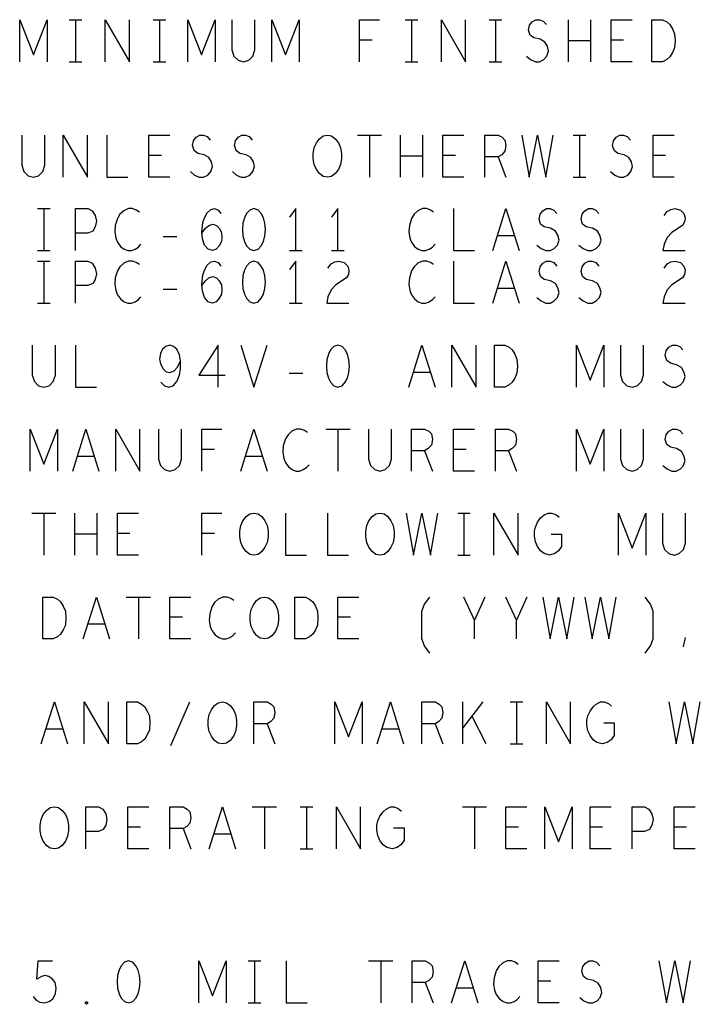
# Model space of a CAD drawing. Extents: x 280 to 610, y 250 to 460.
# Tile 42 of 53: x 485 to 502, y 357 to 380. Entities that reach past the tile are written whole.
import ezdxf

# ---------------------------------------------------------------- set-up
doc = ezdxf.new("R2010")
doc.units = 0
doc.layers.add('RVP8-IFD_G_fab_art', color=2, linetype='CONTINUOUS')

msp = doc.modelspace()

# ---------------------------------------------------------------- linework, layer by layer
at = {"layer": 'RVP8-IFD_G_fab_art'}
for points in [[(485.383, 379.168), (485.383, 380.168), (485.708, 379.334), (486.033, 380.168), (486.033, 379.168)], [(486.558, 380.168), (486.858, 380.168)], [(486.708, 380.168), (486.708, 379.168)], [(487.42, 379.168), (487.42, 380.168), (487.995, 379.168), (487.995, 380.168)], [(488.558, 380.168), (488.858, 380.168)], [(488.708, 380.168), (488.708, 379.168)], [(489.383, 379.168), (489.383, 380.168), (489.708, 379.334), (490.033, 380.168), (490.033, 379.168)], [(490.433, 380.168), (490.433, 379.451), (490.483, 379.301), (490.583, 379.201), (490.708, 379.168), (490.833, 379.201), (490.933, 379.301), (490.983, 379.451), (490.983, 380.168)], [(491.383, 379.168), (491.383, 380.168), (491.708, 379.334), (492.033, 380.168), (492.033, 379.168)], [(493.47, 379.168), (493.47, 380.168), (493.945, 380.168)], [(494.558, 380.168), (494.858, 380.168)], [(494.708, 380.168), (494.708, 379.168)], [(495.42, 379.168), (495.42, 380.168), (495.995, 379.168), (495.995, 380.168)], [(496.558, 380.168), (496.858, 380.168)], [(496.708, 380.168), (496.708, 379.168)], [(497.445, 379.301), (497.545, 379.218), (497.658, 379.168), (497.758, 379.168), (497.858, 379.218), (497.933, 379.301), (497.97, 379.418), (497.945, 379.534), (497.883, 379.634), (497.77, 379.701), (497.62, 379.734), (497.533, 379.801), (497.495, 379.918), (497.52, 380.034), (497.583, 380.118), (497.67, 380.168), (497.758, 380.168), (497.845, 380.134), (497.92, 380.051)], [(498.445, 379.168), (498.445, 380.168)], [(498.97, 380.168), (498.97, 379.168)], [(499.958, 379.168), (499.458, 379.168), (499.458, 380.168), (499.958, 380.168)], [(493.77, 379.684), (493.47, 379.684)], [(499.758, 379.684), (499.458, 379.684)], [(498.97, 379.668), (498.445, 379.668)], [(486.558, 379.168), (486.858, 379.168)], [(488.558, 379.168), (488.858, 379.168)], [(494.558, 379.168), (494.858, 379.168)], [(496.558, 379.168), (496.858, 379.168)], [(485.433, 377.418), (485.433, 376.701), (485.483, 376.551), (485.583, 376.451), (485.708, 376.418), (485.833, 376.451), (485.933, 376.551), (485.983, 376.701), (485.983, 377.418)], [(486.42, 376.418), (486.42, 377.418), (486.995, 376.418), (486.995, 377.418)], [(487.458, 377.418), (487.458, 376.418), (487.958, 376.418)], [(488.958, 376.418), (488.458, 376.418), (488.458, 377.418), (488.958, 377.418)], [(489.445, 376.551), (489.545, 376.468), (489.658, 376.418), (489.758, 376.418), (489.858, 376.468), (489.933, 376.551), (489.97, 376.668), (489.945, 376.784), (489.883, 376.884), (489.77, 376.951), (489.62, 376.984), (489.533, 377.051), (489.495, 377.168), (489.52, 377.284), (489.583, 377.368), (489.67, 377.418), (489.758, 377.418), (489.845, 377.384), (489.92, 377.301)], [(490.445, 376.551), (490.545, 376.468), (490.658, 376.418), (490.758, 376.418), (490.858, 376.468), (490.933, 376.551), (490.97, 376.668), (490.945, 376.784), (490.883, 376.884), (490.77, 376.951), (490.62, 376.984), (490.533, 377.051), (490.495, 377.168), (490.52, 377.284), (490.583, 377.368), (490.67, 377.418), (490.758, 377.418), (490.845, 377.384), (490.92, 377.301)], [(493.42, 377.418), (493.995, 377.418)], [(493.708, 377.418), (493.708, 376.418)], [(494.445, 376.418), (494.445, 377.418)], [(494.97, 377.418), (494.97, 376.418)], [(495.958, 376.418), (495.458, 376.418), (495.458, 377.418), (495.958, 377.418)], [(496.458, 376.418), (496.458, 377.418), (496.77, 377.418), (496.87, 377.368), (496.933, 377.301), (496.958, 377.168), (496.933, 377.034), (496.858, 376.951), (496.77, 376.901), (496.458, 376.901)], [(497.333, 377.418), (497.508, 376.418), (497.708, 377.418), (497.908, 376.418), (498.083, 377.418)], [(498.558, 377.418), (498.858, 377.418)], [(498.708, 377.418), (498.708, 376.418)], [(499.445, 376.551), (499.545, 376.468), (499.658, 376.418), (499.758, 376.418), (499.858, 376.468), (499.933, 376.551), (499.97, 376.668), (499.945, 376.784), (499.883, 376.884), (499.77, 376.951), (499.62, 376.984), (499.533, 377.051), (499.495, 377.168), (499.52, 377.284), (499.583, 377.368), (499.67, 377.418), (499.758, 377.418), (499.845, 377.384), (499.92, 377.301)], [(500.958, 376.418), (500.458, 376.418), (500.458, 377.418), (500.958, 377.418)], [(488.758, 376.934), (488.458, 376.934)], [(494.97, 376.918), (494.445, 376.918)], [(495.758, 376.934), (495.458, 376.934)], [(496.77, 376.901), (496.958, 376.418)], [(500.758, 376.934), (500.458, 376.934)], [(498.558, 376.418), (498.858, 376.418)], [(485.808, 375.668), (486.108, 375.668)], [(485.958, 375.668), (485.958, 374.668)], [(486.708, 374.668), (486.708, 375.668), (487.008, 375.668), (487.108, 375.618), (487.183, 375.501), (487.208, 375.368), (487.183, 375.234), (487.12, 375.134), (487.008, 375.084), (486.708, 375.084)], [(488.233, 375.584), (488.158, 375.634), (488.07, 375.668), (487.97, 375.668), (487.858, 375.618), (487.77, 375.534), (487.708, 375.434), (487.658, 375.268), (487.645, 375.118), (487.67, 374.968), (487.708, 374.868), (487.783, 374.768), (487.87, 374.701), (487.958, 374.668), (488.045, 374.668), (488.133, 374.701), (488.208, 374.751), (488.27, 374.818)], [(489.72, 375.084), (489.808, 375.201), (489.883, 375.268), (489.983, 375.301), (490.07, 375.268), (490.133, 375.201), (490.183, 375.101), (490.195, 374.984), (490.183, 374.884), (490.133, 374.784), (490.058, 374.701), (489.97, 374.668), (489.87, 374.701), (489.783, 374.801), (489.733, 374.951), (489.72, 375.118), (489.745, 375.334), (489.783, 375.451), (489.845, 375.568), (489.933, 375.651), (490.02, 375.668), (490.108, 375.634), (490.17, 375.551)], [(491.958, 374.668), (491.958, 375.668), (491.808, 375.468)], [(492.958, 374.668), (492.958, 375.668), (492.808, 375.468)], [(495.233, 375.584), (495.158, 375.634), (495.07, 375.668), (494.97, 375.668), (494.858, 375.618), (494.77, 375.534), (494.708, 375.434), (494.658, 375.268), (494.645, 375.118), (494.67, 374.968), (494.708, 374.868), (494.783, 374.768), (494.87, 374.701), (494.958, 374.668), (495.045, 374.668), (495.133, 374.701), (495.208, 374.751), (495.27, 374.818)], [(495.708, 375.668), (495.708, 374.668), (496.208, 374.668)], [(496.645, 374.668), (496.958, 375.668), (497.27, 374.668)], [(497.695, 374.801), (497.795, 374.718), (497.908, 374.668), (498.008, 374.668), (498.108, 374.718), (498.183, 374.801), (498.22, 374.918), (498.195, 375.034), (498.133, 375.134), (498.02, 375.201), (497.87, 375.234), (497.783, 375.301), (497.745, 375.418), (497.77, 375.534), (497.833, 375.618), (497.92, 375.668), (498.008, 375.668), (498.095, 375.634), (498.17, 375.551)], [(498.695, 374.801), (498.795, 374.718), (498.908, 374.668), (499.008, 374.668), (499.108, 374.718), (499.183, 374.801), (499.22, 374.918), (499.195, 375.034), (499.133, 375.134), (499.02, 375.201), (498.87, 375.234), (498.783, 375.301), (498.745, 375.418), (498.77, 375.534), (498.833, 375.618), (498.92, 375.668), (499.008, 375.668), (499.095, 375.634), (499.17, 375.551)], [(500.72, 375.501), (500.795, 375.601), (500.883, 375.651), (500.983, 375.668), (501.108, 375.634), (501.195, 375.551), (501.22, 375.451), (501.208, 375.351), (501.158, 375.268), (500.908, 375.101), (500.795, 374.984), (500.72, 374.818), (500.695, 374.668), (501.22, 374.668)], [(488.795, 375.001), (489.12, 375.001)], [(497.158, 375.018), (496.758, 375.018)], [(485.808, 374.668), (486.108, 374.668)], [(491.808, 374.668), (492.108, 374.668)], [(492.808, 374.668), (493.108, 374.668)], [(485.808, 374.418), (486.108, 374.418)], [(485.958, 374.418), (485.958, 373.418)], [(486.708, 373.418), (486.708, 374.418), (487.008, 374.418), (487.108, 374.368), (487.183, 374.251), (487.208, 374.118), (487.183, 373.984), (487.12, 373.884), (487.008, 373.834), (486.708, 373.834)], [(488.233, 374.334), (488.158, 374.384), (488.07, 374.418), (487.97, 374.418), (487.858, 374.368), (487.77, 374.284), (487.708, 374.184), (487.658, 374.018), (487.645, 373.868), (487.67, 373.718), (487.708, 373.618), (487.783, 373.518), (487.87, 373.451), (487.958, 373.418), (488.045, 373.418), (488.133, 373.451), (488.208, 373.501), (488.27, 373.568)], [(489.72, 373.834), (489.808, 373.951), (489.883, 374.018), (489.983, 374.051), (490.07, 374.018), (490.133, 373.951), (490.183, 373.851), (490.195, 373.734), (490.183, 373.634), (490.133, 373.534), (490.058, 373.451), (489.97, 373.418), (489.87, 373.451), (489.783, 373.551), (489.733, 373.701), (489.72, 373.868), (489.745, 374.084), (489.783, 374.201), (489.845, 374.318), (489.933, 374.401), (490.02, 374.418), (490.108, 374.384), (490.17, 374.301)], [(491.958, 373.418), (491.958, 374.418), (491.808, 374.218)], [(492.72, 374.251), (492.795, 374.351), (492.883, 374.401), (492.983, 374.418), (493.108, 374.384), (493.195, 374.301), (493.22, 374.201), (493.208, 374.101), (493.158, 374.018), (492.908, 373.851), (492.795, 373.734), (492.72, 373.568), (492.695, 373.418), (493.22, 373.418)], [(495.233, 374.334), (495.158, 374.384), (495.07, 374.418), (494.97, 374.418), (494.858, 374.368), (494.77, 374.284), (494.708, 374.184), (494.658, 374.018), (494.645, 373.868), (494.67, 373.718), (494.708, 373.618), (494.783, 373.518), (494.87, 373.451), (494.958, 373.418), (495.045, 373.418), (495.133, 373.451), (495.208, 373.501), (495.27, 373.568)], [(495.708, 374.418), (495.708, 373.418), (496.208, 373.418)], [(496.645, 373.418), (496.958, 374.418), (497.27, 373.418)], [(497.695, 373.551), (497.795, 373.468), (497.908, 373.418), (498.008, 373.418), (498.108, 373.468), (498.183, 373.551), (498.22, 373.668), (498.195, 373.784), (498.133, 373.884), (498.02, 373.951), (497.87, 373.984), (497.783, 374.051), (497.745, 374.168), (497.77, 374.284), (497.833, 374.368), (497.92, 374.418), (498.008, 374.418), (498.095, 374.384), (498.17, 374.301)], [(498.695, 373.551), (498.795, 373.468), (498.908, 373.418), (499.008, 373.418), (499.108, 373.468), (499.183, 373.551), (499.22, 373.668), (499.195, 373.784), (499.133, 373.884), (499.02, 373.951), (498.87, 373.984), (498.783, 374.051), (498.745, 374.168), (498.77, 374.284), (498.833, 374.368), (498.92, 374.418), (499.008, 374.418), (499.095, 374.384), (499.17, 374.301)], [(500.72, 374.251), (500.795, 374.351), (500.883, 374.401), (500.983, 374.418), (501.108, 374.384), (501.195, 374.301), (501.22, 374.201), (501.208, 374.101), (501.158, 374.018), (500.908, 373.851), (500.795, 373.734), (500.72, 373.568), (500.695, 373.418), (501.22, 373.418)], [(488.795, 373.751), (489.12, 373.751)], [(497.158, 373.768), (496.758, 373.768)], [(485.808, 373.418), (486.108, 373.418)], [(491.808, 373.418), (492.108, 373.418)], [(485.683, 372.418), (485.683, 371.701), (485.733, 371.551), (485.833, 371.451), (485.958, 371.418), (486.083, 371.451), (486.183, 371.551), (486.233, 371.701), (486.233, 372.418)], [(486.708, 372.418), (486.708, 371.418), (487.208, 371.418)], [(488.745, 371.534), (488.833, 371.451), (488.933, 371.418), (489.033, 371.451), (489.12, 371.551), (489.183, 371.701), (489.208, 371.851), (489.208, 372.034), (489.183, 372.184), (489.12, 372.318), (489.045, 372.384), (488.958, 372.418), (488.858, 372.384), (488.783, 372.318), (488.733, 372.218), (488.708, 372.084), (488.733, 371.968), (488.795, 371.851), (488.87, 371.784), (488.958, 371.768), (489.058, 371.801), (489.133, 371.884), (489.208, 372.034)], [(490.108, 371.418), (490.108, 372.418), (489.645, 371.701), (490.27, 371.701)], [(490.645, 372.418), (490.958, 371.418), (491.27, 372.418)], [(494.645, 371.418), (494.958, 372.418), (495.27, 371.418)], [(495.67, 371.418), (495.67, 372.418), (496.245, 371.418), (496.245, 372.418)], [(498.633, 371.418), (498.633, 372.418), (498.958, 371.584), (499.283, 372.418), (499.283, 371.418)], [(499.683, 372.418), (499.683, 371.701), (499.733, 371.551), (499.833, 371.451), (499.958, 371.418), (500.083, 371.451), (500.183, 371.551), (500.233, 371.701), (500.233, 372.418)], [(500.695, 371.551), (500.795, 371.468), (500.908, 371.418), (501.008, 371.418), (501.108, 371.468), (501.183, 371.551), (501.22, 371.668), (501.195, 371.784), (501.133, 371.884), (501.02, 371.951), (500.87, 371.984), (500.783, 372.051), (500.745, 372.168), (500.77, 372.284), (500.833, 372.368), (500.92, 372.418), (501.008, 372.418), (501.095, 372.384), (501.17, 372.301)], [(491.795, 371.751), (492.12, 371.751)], [(495.158, 371.768), (494.758, 371.768)], [(485.633, 369.418), (485.633, 370.418), (485.958, 369.584), (486.283, 370.418), (486.283, 369.418)], [(486.645, 369.418), (486.958, 370.418), (487.27, 369.418)], [(487.67, 369.418), (487.67, 370.418), (488.245, 369.418), (488.245, 370.418)], [(488.683, 370.418), (488.683, 369.701), (488.733, 369.551), (488.833, 369.451), (488.958, 369.418), (489.083, 369.451), (489.183, 369.551), (489.233, 369.701), (489.233, 370.418)], [(489.72, 369.418), (489.72, 370.418), (490.195, 370.418)], [(490.645, 369.418), (490.958, 370.418), (491.27, 369.418)], [(492.233, 370.334), (492.158, 370.384), (492.07, 370.418), (491.97, 370.418), (491.858, 370.368), (491.77, 370.284), (491.708, 370.184), (491.658, 370.018), (491.645, 369.868), (491.67, 369.718), (491.708, 369.618), (491.783, 369.518), (491.87, 369.451), (491.958, 369.418), (492.045, 369.418), (492.133, 369.451), (492.208, 369.501), (492.27, 369.568)], [(492.67, 370.418), (493.245, 370.418)], [(492.958, 370.418), (492.958, 369.418)], [(493.683, 370.418), (493.683, 369.701), (493.733, 369.551), (493.833, 369.451), (493.958, 369.418), (494.083, 369.451), (494.183, 369.551), (494.233, 369.701), (494.233, 370.418)], [(494.708, 369.418), (494.708, 370.418), (495.02, 370.418), (495.12, 370.368), (495.183, 370.301), (495.208, 370.168), (495.183, 370.034), (495.108, 369.951), (495.02, 369.901), (494.708, 369.901)], [(496.208, 369.418), (495.708, 369.418), (495.708, 370.418), (496.208, 370.418)], [(496.708, 369.418), (496.708, 370.418), (497.02, 370.418), (497.12, 370.368), (497.183, 370.301), (497.208, 370.168), (497.183, 370.034), (497.108, 369.951), (497.02, 369.901), (496.708, 369.901)], [(498.633, 369.418), (498.633, 370.418), (498.958, 369.584), (499.283, 370.418), (499.283, 369.418)], [(499.683, 370.418), (499.683, 369.701), (499.733, 369.551), (499.833, 369.451), (499.958, 369.418), (500.083, 369.451), (500.183, 369.551), (500.233, 369.701), (500.233, 370.418)], [(500.695, 369.551), (500.795, 369.468), (500.908, 369.418), (501.008, 369.418), (501.108, 369.468), (501.183, 369.551), (501.22, 369.668), (501.195, 369.784), (501.133, 369.884), (501.02, 369.951), (500.87, 369.984), (500.783, 370.051), (500.745, 370.168), (500.77, 370.284), (500.833, 370.368), (500.92, 370.418), (501.008, 370.418), (501.095, 370.384), (501.17, 370.301)], [(490.02, 369.934), (489.72, 369.934)], [(495.02, 369.901), (495.208, 369.418)], [(496.008, 369.934), (495.708, 369.934)], [(497.02, 369.901), (497.208, 369.418)], [(487.158, 369.768), (486.758, 369.768)], [(491.158, 369.768), (490.758, 369.768)], [(485.67, 368.418), (486.245, 368.418)], [(485.958, 368.418), (485.958, 367.418)], [(486.695, 367.418), (486.695, 368.418)], [(487.22, 368.418), (487.22, 367.418)], [(488.208, 367.418), (487.708, 367.418), (487.708, 368.418), (488.208, 368.418)], [(489.72, 367.418), (489.72, 368.418), (490.195, 368.418)], [(491.708, 368.418), (491.708, 367.418), (492.208, 367.418)], [(492.708, 368.418), (492.708, 367.418), (493.208, 367.418)], [(494.583, 368.418), (494.758, 367.418), (494.958, 368.418), (495.158, 367.418), (495.333, 368.418)], [(495.808, 368.418), (496.108, 368.418)], [(495.958, 368.418), (495.958, 367.418)], [(496.67, 367.418), (496.67, 368.418), (497.245, 367.418), (497.245, 368.418)], [(498.033, 367.918), (498.283, 367.918), (498.283, 367.618), (498.208, 367.518), (498.12, 367.451), (497.995, 367.418), (497.87, 367.451), (497.783, 367.518), (497.708, 367.618), (497.658, 367.734), (497.633, 367.868), (497.633, 367.984), (497.658, 368.084), (497.708, 368.201), (497.783, 368.301), (497.858, 368.368), (497.958, 368.418), (498.045, 368.418), (498.145, 368.384), (498.22, 368.318)], [(499.633, 367.418), (499.633, 368.418), (499.958, 367.584), (500.283, 368.418), (500.283, 367.418)], [(500.683, 368.418), (500.683, 367.701), (500.733, 367.551), (500.833, 367.451), (500.958, 367.418), (501.083, 367.451), (501.183, 367.551), (501.233, 367.701), (501.233, 368.418)], [(487.22, 367.918), (486.695, 367.918)], [(488.008, 367.934), (487.708, 367.934)], [(490.02, 367.934), (489.72, 367.934)], [(495.808, 367.418), (496.108, 367.418)], [(486.895, 365.418), (487.208, 366.418), (487.52, 365.418)], [(487.92, 366.418), (488.495, 366.418)], [(488.208, 366.418), (488.208, 365.418)], [(489.458, 365.418), (488.958, 365.418), (488.958, 366.418), (489.458, 366.418)], [(490.483, 366.334), (490.408, 366.384), (490.32, 366.418), (490.22, 366.418), (490.108, 366.368), (490.02, 366.284), (489.958, 366.184), (489.908, 366.018), (489.895, 365.868), (489.92, 365.718), (489.958, 365.618), (490.033, 365.518), (490.12, 365.451), (490.208, 365.418), (490.295, 365.418), (490.383, 365.451), (490.458, 365.501), (490.52, 365.568)], [(493.458, 365.418), (492.958, 365.418), (492.958, 366.418), (493.458, 366.418)], [(495.145, 365.084), (495.02, 365.251), (494.958, 365.418), (494.958, 366.084), (495.02, 366.251), (495.145, 366.418)], [(496.208, 365.418), (496.208, 365.868), (495.958, 366.418)], [(496.458, 366.418), (496.208, 365.868)], [(497.208, 365.418), (497.208, 365.868), (496.958, 366.418)], [(497.458, 366.418), (497.208, 365.868)], [(497.833, 366.418), (498.008, 365.418), (498.208, 366.418), (498.408, 365.418), (498.583, 366.418)], [(498.833, 366.418), (499.008, 365.418), (499.208, 366.418), (499.408, 365.418), (499.583, 366.418)], [(500.27, 365.084), (500.395, 365.251), (500.458, 365.418), (500.458, 366.084), (500.395, 366.251), (500.27, 366.418)], [(489.258, 365.934), (488.958, 365.934)], [(493.258, 365.934), (492.958, 365.934)], [(487.408, 365.768), (487.008, 365.768)], [(501.183, 365.234), (501.233, 365.451)], [(485.895, 362.918), (486.208, 363.918), (486.52, 362.918)], [(486.92, 362.918), (486.92, 363.918), (487.495, 362.918), (487.495, 363.918)], [(488.983, 362.884), (489.433, 363.918)], [(490.958, 362.918), (490.958, 363.918), (491.27, 363.918), (491.37, 363.868), (491.433, 363.801), (491.458, 363.668), (491.433, 363.534), (491.358, 363.451), (491.27, 363.401), (490.958, 363.401)], [(492.883, 362.918), (492.883, 363.918), (493.208, 363.084), (493.533, 363.918), (493.533, 362.918)], [(493.895, 362.918), (494.208, 363.918), (494.52, 362.918)], [(494.958, 362.918), (494.958, 363.918), (495.27, 363.918), (495.37, 363.868), (495.433, 363.801), (495.458, 363.668), (495.433, 363.534), (495.358, 363.451), (495.27, 363.401), (494.958, 363.401)], [(495.933, 362.918), (495.933, 363.918)], [(496.408, 363.918), (495.933, 363.301)], [(497.058, 363.918), (497.358, 363.918)], [(497.208, 363.918), (497.208, 362.918)], [(497.92, 362.918), (497.92, 363.918), (498.495, 362.918), (498.495, 363.918)], [(499.283, 363.418), (499.533, 363.418), (499.533, 363.118), (499.458, 363.018), (499.37, 362.951), (499.245, 362.918), (499.12, 362.951), (499.033, 363.018), (498.958, 363.118), (498.908, 363.234), (498.883, 363.368), (498.883, 363.484), (498.908, 363.584), (498.958, 363.701), (499.033, 363.801), (499.108, 363.868), (499.208, 363.918), (499.295, 363.918), (499.395, 363.884), (499.47, 363.818)], [(500.833, 363.918), (501.008, 362.918), (501.208, 363.918), (501.408, 362.918), (501.583, 363.918)], [(496.483, 362.918), (496.145, 363.584)], [(486.408, 363.268), (486.008, 363.268)], [(491.27, 363.401), (491.458, 362.918)], [(494.408, 363.268), (494.008, 363.268)], [(495.27, 363.401), (495.458, 362.918)], [(497.058, 362.918), (497.358, 362.918)], [(486.958, 360.418), (486.958, 361.418), (487.258, 361.418), (487.358, 361.368), (487.433, 361.251), (487.458, 361.118), (487.433, 360.984), (487.37, 360.884), (487.258, 360.834), (486.958, 360.834)], [(488.458, 360.418), (487.958, 360.418), (487.958, 361.418), (488.458, 361.418)], [(488.958, 360.418), (488.958, 361.418), (489.27, 361.418), (489.37, 361.368), (489.433, 361.301), (489.458, 361.168), (489.433, 361.034), (489.358, 360.951), (489.27, 360.901), (488.958, 360.901)], [(489.895, 360.418), (490.208, 361.418), (490.52, 360.418)], [(490.92, 361.418), (491.495, 361.418)], [(491.208, 361.418), (491.208, 360.418)], [(492.058, 361.418), (492.358, 361.418)], [(492.208, 361.418), (492.208, 360.418)], [(492.92, 360.418), (492.92, 361.418), (493.495, 360.418), (493.495, 361.418)], [(494.283, 360.918), (494.533, 360.918), (494.533, 360.618), (494.458, 360.518), (494.37, 360.451), (494.245, 360.418), (494.12, 360.451), (494.033, 360.518), (493.958, 360.618), (493.908, 360.734), (493.883, 360.868), (493.883, 360.984), (493.908, 361.084), (493.958, 361.201), (494.033, 361.301), (494.108, 361.368), (494.208, 361.418), (494.295, 361.418), (494.395, 361.384), (494.47, 361.318)], [(495.92, 361.418), (496.495, 361.418)], [(496.208, 361.418), (496.208, 360.418)], [(497.458, 360.418), (496.958, 360.418), (496.958, 361.418), (497.458, 361.418)], [(497.883, 360.418), (497.883, 361.418), (498.208, 360.584), (498.533, 361.418), (498.533, 360.418)], [(499.458, 360.418), (498.958, 360.418), (498.958, 361.418), (499.458, 361.418)], [(499.958, 360.418), (499.958, 361.418), (500.258, 361.418), (500.358, 361.368), (500.433, 361.251), (500.458, 361.118), (500.433, 360.984), (500.37, 360.884), (500.258, 360.834), (499.958, 360.834)], [(501.458, 360.418), (500.958, 360.418), (500.958, 361.418), (501.458, 361.418)], [(488.258, 360.934), (487.958, 360.934)], [(497.258, 360.934), (496.958, 360.934)], [(499.258, 360.934), (498.958, 360.934)], [(501.258, 360.934), (500.958, 360.934)], [(489.27, 360.901), (489.458, 360.418)], [(490.408, 360.768), (490.008, 360.768)], [(492.058, 360.418), (492.358, 360.418)], [(485.7, 356.9), (485.775, 356.817), (485.862, 356.767), (485.975, 356.75), (486.088, 356.783), (486.175, 356.85), (486.238, 356.967), (486.25, 357.1), (486.225, 357.233), (486.162, 357.317), (486.075, 357.383), (485.988, 357.4), (485.9, 357.383), (485.788, 357.317), (485.825, 357.75), (486.162, 357.75)], [(489.65, 356.75), (489.65, 357.75), (489.975, 356.917), (490.3, 357.75), (490.3, 356.75)], [(490.825, 357.75), (491.125, 357.75)], [(490.975, 357.75), (490.975, 356.75)], [(491.725, 357.75), (491.725, 356.75), (492.225, 356.75)], [(493.688, 357.75), (494.263, 357.75)], [(493.975, 357.75), (493.975, 356.75)], [(494.725, 356.75), (494.725, 357.75), (495.038, 357.75), (495.138, 357.7), (495.2, 357.633), (495.225, 357.5), (495.2, 357.367), (495.125, 357.283), (495.038, 357.233), (494.725, 357.233)], [(495.662, 356.75), (495.975, 357.75), (496.288, 356.75)], [(497.25, 357.667), (497.175, 357.717), (497.088, 357.75), (496.988, 357.75), (496.875, 357.7), (496.788, 357.617), (496.725, 357.517), (496.675, 357.35), (496.662, 357.2), (496.688, 357.05), (496.725, 356.95), (496.8, 356.85), (496.888, 356.783), (496.975, 356.75), (497.062, 356.75), (497.15, 356.783), (497.225, 356.833), (497.288, 356.9)], [(498.225, 356.75), (497.725, 356.75), (497.725, 357.75), (498.225, 357.75)], [(498.713, 356.883), (498.812, 356.8), (498.925, 356.75), (499.025, 356.75), (499.125, 356.8), (499.2, 356.883), (499.238, 357), (499.213, 357.117), (499.15, 357.217), (499.038, 357.283), (498.888, 357.317), (498.8, 357.383), (498.762, 357.5), (498.788, 357.617), (498.85, 357.7), (498.938, 357.75), (499.025, 357.75), (499.112, 357.717), (499.188, 357.633)], [(500.6, 357.75), (500.775, 356.75), (500.975, 357.75), (501.175, 356.75), (501.35, 357.75)], [(495.038, 357.233), (495.225, 356.75)], [(498.025, 357.267), (497.725, 357.267)], [(496.175, 357.1), (495.775, 357.1)], [(490.825, 356.75), (491.125, 356.75)]]:
    msp.add_lwpolyline(points, dxfattribs=at)
for points in [[(500.433, 379.168), (500.433, 380.168), (500.683, 380.168), (500.783, 380.118), (500.858, 380.051), (500.92, 379.951), (500.97, 379.834), (500.983, 379.668), (500.97, 379.501), (500.92, 379.384), (500.858, 379.284), (500.783, 379.218), (500.683, 379.168), (500.433, 379.168)], [(492.708, 376.418), (492.608, 376.434), (492.52, 376.501), (492.445, 376.601), (492.395, 376.718), (492.37, 376.851), (492.37, 376.984), (492.395, 377.118), (492.445, 377.234), (492.52, 377.334), (492.608, 377.401), (492.708, 377.418), (492.808, 377.401), (492.895, 377.334), (492.97, 377.234), (493.02, 377.118), (493.045, 376.984), (493.045, 376.851), (493.02, 376.718), (492.97, 376.601), (492.895, 376.501), (492.808, 376.434), (492.708, 376.418)], [(490.958, 375.668), (490.858, 375.634), (490.783, 375.551), (490.733, 375.451), (490.695, 375.318), (490.683, 375.168), (490.695, 375.018), (490.733, 374.884), (490.783, 374.784), (490.858, 374.701), (490.958, 374.668), (491.058, 374.701), (491.133, 374.784), (491.183, 374.884), (491.22, 375.018), (491.233, 375.168), (491.22, 375.318), (491.183, 375.451), (491.133, 375.551), (491.058, 375.634), (490.958, 375.668)], [(490.958, 374.418), (490.858, 374.384), (490.783, 374.301), (490.733, 374.201), (490.695, 374.068), (490.683, 373.918), (490.695, 373.768), (490.733, 373.634), (490.783, 373.534), (490.858, 373.451), (490.958, 373.418), (491.058, 373.451), (491.133, 373.534), (491.183, 373.634), (491.22, 373.768), (491.233, 373.918), (491.22, 374.068), (491.183, 374.201), (491.133, 374.301), (491.058, 374.384), (490.958, 374.418)], [(492.958, 372.418), (492.858, 372.384), (492.783, 372.301), (492.733, 372.201), (492.695, 372.068), (492.683, 371.918), (492.695, 371.768), (492.733, 371.634), (492.783, 371.534), (492.858, 371.451), (492.958, 371.418), (493.058, 371.451), (493.133, 371.534), (493.183, 371.634), (493.22, 371.768), (493.233, 371.918), (493.22, 372.068), (493.183, 372.201), (493.133, 372.301), (493.058, 372.384), (492.958, 372.418)], [(496.683, 371.418), (496.683, 372.418), (496.933, 372.418), (497.033, 372.368), (497.108, 372.301), (497.17, 372.201), (497.22, 372.084), (497.233, 371.918), (497.22, 371.751), (497.17, 371.634), (497.108, 371.534), (497.033, 371.468), (496.933, 371.418), (496.683, 371.418)], [(490.958, 367.418), (490.858, 367.434), (490.77, 367.501), (490.695, 367.601), (490.645, 367.718), (490.62, 367.851), (490.62, 367.984), (490.645, 368.118), (490.695, 368.234), (490.77, 368.334), (490.858, 368.401), (490.958, 368.418), (491.058, 368.401), (491.145, 368.334), (491.22, 368.234), (491.27, 368.118), (491.295, 367.984), (491.295, 367.851), (491.27, 367.718), (491.22, 367.601), (491.145, 367.501), (491.058, 367.434), (490.958, 367.418)], [(493.958, 367.418), (493.858, 367.434), (493.77, 367.501), (493.695, 367.601), (493.645, 367.718), (493.62, 367.851), (493.62, 367.984), (493.645, 368.118), (493.695, 368.234), (493.77, 368.334), (493.858, 368.401), (493.958, 368.418), (494.058, 368.401), (494.145, 368.334), (494.22, 368.234), (494.27, 368.118), (494.295, 367.984), (494.295, 367.851), (494.27, 367.718), (494.22, 367.601), (494.145, 367.501), (494.058, 367.434), (493.958, 367.418)], [(485.933, 365.418), (485.933, 366.418), (486.183, 366.418), (486.283, 366.368), (486.358, 366.301), (486.42, 366.201), (486.47, 366.084), (486.483, 365.918), (486.47, 365.751), (486.42, 365.634), (486.358, 365.534), (486.283, 365.468), (486.183, 365.418), (485.933, 365.418)], [(491.208, 365.418), (491.108, 365.434), (491.02, 365.501), (490.945, 365.601), (490.895, 365.718), (490.87, 365.851), (490.87, 365.984), (490.895, 366.118), (490.945, 366.234), (491.02, 366.334), (491.108, 366.401), (491.208, 366.418), (491.308, 366.401), (491.395, 366.334), (491.47, 366.234), (491.52, 366.118), (491.545, 365.984), (491.545, 365.851), (491.52, 365.718), (491.47, 365.601), (491.395, 365.501), (491.308, 365.434), (491.208, 365.418)], [(491.933, 365.418), (491.933, 366.418), (492.183, 366.418), (492.283, 366.368), (492.358, 366.301), (492.42, 366.201), (492.47, 366.084), (492.483, 365.918), (492.47, 365.751), (492.42, 365.634), (492.358, 365.534), (492.283, 365.468), (492.183, 365.418), (491.933, 365.418)], [(487.933, 362.918), (487.933, 363.918), (488.183, 363.918), (488.283, 363.868), (488.358, 363.801), (488.42, 363.701), (488.47, 363.584), (488.483, 363.418), (488.47, 363.251), (488.42, 363.134), (488.358, 363.034), (488.283, 362.968), (488.183, 362.918), (487.933, 362.918)], [(490.208, 362.918), (490.108, 362.934), (490.02, 363.001), (489.945, 363.101), (489.895, 363.218), (489.87, 363.351), (489.87, 363.484), (489.895, 363.618), (489.945, 363.734), (490.02, 363.834), (490.108, 363.901), (490.208, 363.918), (490.308, 363.901), (490.395, 363.834), (490.47, 363.734), (490.52, 363.618), (490.545, 363.484), (490.545, 363.351), (490.52, 363.218), (490.47, 363.101), (490.395, 363.001), (490.308, 362.934), (490.208, 362.918)], [(486.208, 360.418), (486.108, 360.434), (486.02, 360.501), (485.945, 360.601), (485.895, 360.718), (485.87, 360.851), (485.87, 360.984), (485.895, 361.118), (485.945, 361.234), (486.02, 361.334), (486.108, 361.401), (486.208, 361.418), (486.308, 361.401), (486.395, 361.334), (486.47, 361.234), (486.52, 361.118), (486.545, 360.984), (486.545, 360.851), (486.52, 360.718), (486.47, 360.601), (486.395, 360.501), (486.308, 360.434), (486.208, 360.418)], [(487.975, 357.75), (487.875, 357.717), (487.8, 357.633), (487.75, 357.533), (487.712, 357.4), (487.7, 357.25), (487.712, 357.1), (487.75, 356.967), (487.8, 356.867), (487.875, 356.783), (487.975, 356.75), (488.075, 356.783), (488.15, 356.867), (488.2, 356.967), (488.238, 357.1), (488.25, 357.25), (488.238, 357.4), (488.2, 357.533), (488.15, 357.633), (488.075, 357.717), (487.975, 357.75)], [(486.975, 356.717), (486.95, 356.733), (486.95, 356.767), (486.975, 356.783), (487, 356.767), (487, 356.733), (486.975, 356.717)]]:
    msp.add_lwpolyline(points, close=True, dxfattribs=at)

doc.saveas('drawing.dxf')
